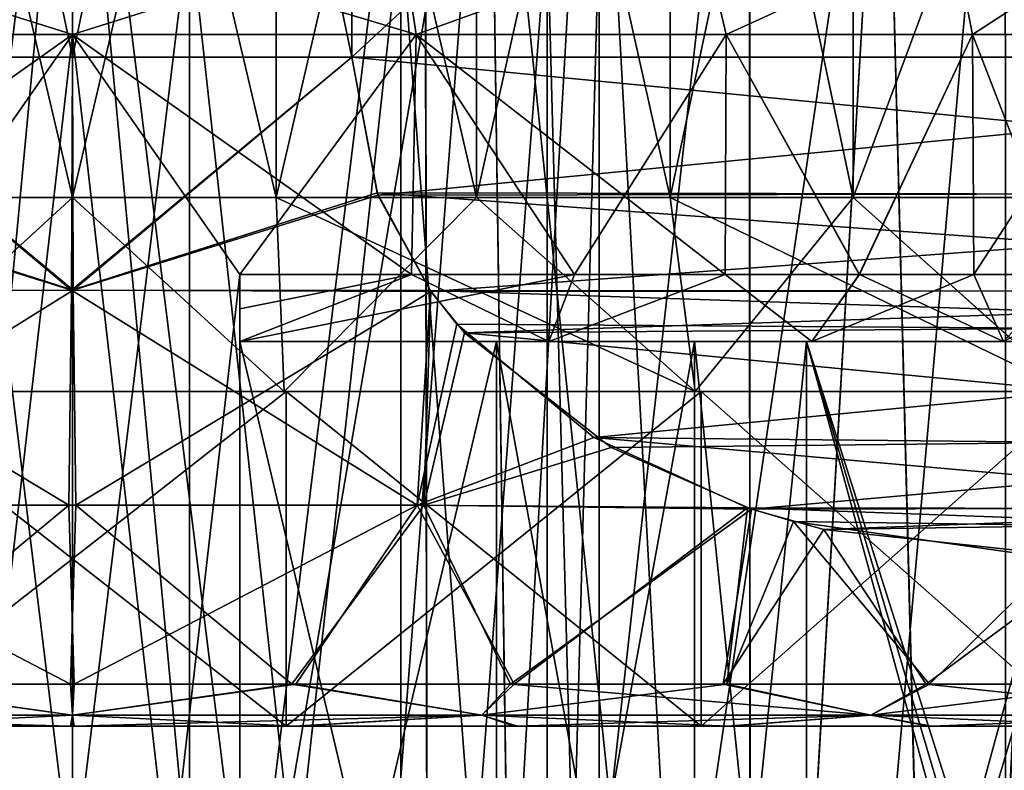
# Model space of a CAD drawing. Header units: metres. Extents: x -90 to 90, y -173 to 74.
# Tile 58 of 256: x -60.31 to -54.43, y 23.74 to 28.22. Entities that reach past the tile are written whole.
import ezdxf

# ---------------------------------------------------------------- set-up
doc = ezdxf.new("R2010")
doc.units = ezdxf.units.M
doc.layers.add('solid_509418', color=7, linetype='CONTINUOUS')

msp = doc.modelspace()

# ---------------------------------------------------------------- linework, layer by layer
at = {"layer": 'solid_509418'}
for points in [[(-60, 28, 13), (-60, 36, 13), (-61.669872, 36, 12.892304)], [(-61.669872, 28, 12.892304), (-60, 28, 13), (-61.669872, 36, 12.892304)], [(-61.669872, 28, -12.892304), (-61.669872, 36, -12.892304), (-60, 36, -13)], [(-60, 28, -13), (-61.669872, 28, -12.892304), (-60, 36, -13)], [(-58.330128, 28, 12.892304), (-58.330128, 36, 12.892304), (-60, 36, 13)], [(-60, 28, 13), (-58.330128, 28, 12.892304), (-60, 36, 13)], [(-60, 28, -13), (-60, 36, -13), (-58.330128, 36, -12.892304)], [(-58.330128, 28, -12.892304), (-60, 28, -13), (-58.330128, 36, -12.892304)], [(-58.330128, 28, 12.892304), (-49.669872, 36, 7.892305), (-58.330128, 36, 12.892304)], [(-58.330128, 28, 12.892304), (-49.669872, 28, 7.892305), (-49.669872, 36, 7.892305)], [(-49.669872, 28, -7.892305), (-58.330128, 36, -12.892304), (-49.669872, 36, -7.892305)], [(-58.330128, 28, -12.892304), (-58.330128, 36, -12.892304), (-49.669872, 28, -7.892305)], [(-61.218002, 27.162001, 9.23553), (-61.218494, 32.338001, 9.235465), (-60.000431, 32.338001, 9.3155)], [(-61.218182, 27.162001, -9.235506), (-60.000088, 27.162001, -9.3155), (-61.217628, 32.338001, -9.235579)], [(-59.999912, 27.162001, 9.3155), (-61.218002, 27.162001, 9.23553), (-60.000431, 32.338001, 9.3155)], [(-60.000088, 27.162001, -9.3155), (-59.999569, 32.338001, -9.3155), (-61.217628, 32.338001, -9.235579)], [(-59.999912, 27.162001, 9.3155), (-60.000431, 32.338001, 9.3155), (-58.782372, 32.338001, 9.235579)], [(-60.000088, 27.162001, -9.3155), (-58.781998, 27.162001, -9.23553), (-59.999569, 32.338001, -9.3155)], [(-58.781818, 27.162001, 9.235506), (-59.999912, 27.162001, 9.3155), (-58.782372, 32.338001, 9.235579)], [(-58.781998, 27.162001, -9.23553), (-58.781506, 32.338001, -9.235465), (-59.999569, 32.338001, -9.3155)], [(-58.781818, 27.162001, 9.235506), (-58.782372, 32.338001, 9.235579), (-57.584755, 32.338001, 8.996951)], [(-58.781998, 27.162001, -9.23553), (-57.584358, 27.162001, -8.996844), (-58.781506, 32.338001, -9.235465)], [(-57.584179, 27.162001, 8.996797), (-58.781818, 27.162001, 9.235506), (-57.584755, 32.338001, 8.996951)], [(-57.584358, 27.162001, -8.996844), (-57.5839, 32.338001, -8.996721), (-58.781506, 32.338001, -9.235465)], [(-57.584179, 27.162001, 8.996797), (-57.584755, 32.338001, 8.996951), (-56.427856, 32.338001, 8.603392)], [(-57.584358, 27.162001, -8.996844), (-56.427448, 27.162001, -8.603221), (-57.5839, 32.338001, -8.996721)], [(-56.427277, 27.162001, 8.60315), (-57.584179, 27.162001, 8.996797), (-56.427856, 32.338001, 8.603392)], [(-56.427448, 27.162001, -8.603221), (-56.427032, 32.338001, -8.603049), (-57.5839, 32.338001, -8.996721)], [(-56.427277, 27.162001, 8.60315), (-56.427856, 32.338001, 8.603392), (-55.332489, 32.338001, 8.061817)], [(-56.427448, 27.162001, -8.603221), (-55.332092, 27.161999, -8.061587), (-56.427032, 32.338001, -8.603049)], [(-55.331936, 27.161999, 8.061497), (-56.427277, 27.162001, 8.60315), (-55.332489, 32.338001, 8.061817)], [(-55.332092, 27.161999, -8.061587), (-55.331738, 32.338001, -8.06138), (-56.427032, 32.338001, -8.603049)], [(-55.331936, 27.161999, 8.061497), (-55.332489, 32.338001, 8.061817), (-53.404068, 32.338001, 6.578163)], [(-55.332092, 27.161999, -8.061587), (-53.403709, 27.162001, -6.577804), (-55.331738, 32.338001, -8.06138)], [(-53.403587, 27.162001, 6.577681), (-55.331936, 27.161999, 8.061497), (-53.404068, 32.338001, 6.578163)], [(-53.403709, 27.162001, -6.577804), (-53.403477, 32.338001, -6.577569), (-55.331738, 32.338001, -8.06138)], [(-62.132759, 13.8, 6.56205), (-60, 31, 6.9), (-60, 13.8, 6.9)], [(-62.107113, 30.999996, 6.570394), (-60, 31, 6.9), (-62.132759, 13.8, 6.56205)], [(-62.107971, 30.999996, -6.570118), (-62.132759, 13.8, -6.56205), (-60, 13.8, -6.9)], [(-62.107971, 30.999996, -6.570118), (-60, 13.8, -6.9), (-60, 31, -6.9)], [(-57.867241, 13.8, -6.56205), (-57.892887, 30.999996, -6.570394), (-60, 31, -6.9)], [(-60, 13.8, -6.9), (-57.867241, 13.8, -6.56205), (-60, 31, -6.9)], [(-60, 13.8, 6.9), (-60, 31, 6.9), (-57.892029, 30.999996, 6.570118)], [(-57.867241, 13.8, 6.56205), (-60, 13.8, 6.9), (-57.892029, 30.999996, 6.570118)], [(-57.867241, 13.8, -6.56205), (-56.884823, 31.000002, -6.156758), (-57.892887, 30.999996, -6.570394)], [(-57.867241, 13.8, 6.56205), (-57.892029, 30.999996, 6.570118), (-56.883896, 31.000004, 6.15629)], [(-57.867241, 13.8, 6.56205), (-56.883896, 31.000004, 6.15629), (-55.953003, 30.999994, 5.588542)], [(-57.867241, 13.8, -6.56205), (-55.944126, 13.8, -5.581933), (-56.884823, 31.000002, -6.156758)], [(-55.944126, 13.8, 5.581933), (-57.867241, 13.8, 6.56205), (-55.953003, 30.999994, 5.588542)], [(-55.944126, 13.8, -5.581933), (-55.953777, 30.999996, -5.589104), (-56.884823, 31.000002, -6.156758)], [(-55.944126, 13.8, -5.581933), (-54.423656, 31.000002, -4.063793), (-55.953777, 30.999996, -5.589104)], [(-55.944126, 13.8, 5.581933), (-55.953003, 30.999994, 5.588542), (-54.423149, 31.000002, 4.063094)], [(-55.944126, 13.8, -5.581933), (-54.418068, 13.8, -4.055875), (-54.423656, 31.000002, -4.063793)], [(-54.418068, 13.8, 4.055875), (-55.944126, 13.8, 5.581933), (-54.423149, 31.000002, 4.063094)], [(-61.363445, 15.961881, -10.388408), (-62.490585, 30.499996, -10.17718), (-60, 30.5, -10.4775)], [(-60, 15.961881, 10.4775), (-60, 30.5, 10.4775), (-62.490532, 30.499996, 10.177193)], [(-61.364315, 15.961881, 10.388294), (-60, 15.961881, 10.4775), (-62.490532, 30.499996, 10.177193)], [(-61.363445, 15.961881, -10.388408), (-60, 30.5, -10.4775), (-60, 15.961881, -10.4775)], [(-57.509468, 30.499996, -10.177193), (-60, 15.961881, -10.4775), (-60, 30.5, -10.4775)], [(-58.636555, 15.961881, 10.388408), (-60, 30.5, 10.4775), (-60, 15.961881, 10.4775)], [(-58.636555, 15.961881, 10.388408), (-57.509415, 30.499996, 10.17718), (-60, 30.5, 10.4775)], [(-58.635685, 15.961881, -10.388294), (-60, 15.961881, -10.4775), (-57.509468, 30.499996, -10.177193)], [(-58.636555, 15.961881, 10.388408), (-57.296467, 15.961881, 10.122693), (-57.509415, 30.499996, 10.17718)], [(-57.2948, 15.961881, -10.122248), (-58.635685, 15.961881, -10.388294), (-57.509468, 30.499996, -10.177193)], [(-57.2948, 15.961881, -10.122248), (-57.509468, 30.499996, -10.177193), (-55.145027, 30.5, -9.284785)], [(-55.999039, 15.961881, 9.683507), (-55.144958, 30.5, 9.284749), (-57.509415, 30.499996, 10.17718)], [(-57.296467, 15.961881, 10.122693), (-55.999039, 15.961881, 9.683507), (-57.509415, 30.499996, 10.17718)], [(-55.996326, 15.961881, -9.682386), (-57.2948, 15.961881, -10.122248), (-55.145027, 30.5, -9.284785)], [(-55.999039, 15.961881, 9.683507), (-54.770065, 15.961881, 9.078865), (-55.144958, 30.5, 9.284749)], [(-54.765896, 15.961881, -9.076462), (-55.996326, 15.961881, -9.682386), (-55.145027, 30.5, -9.284785)], [(-54.765896, 15.961881, -9.076462), (-55.145027, 30.5, -9.284785), (-54.059139, 30.5, -8.630422)], [(-54.770065, 15.961881, 9.078865), (-54.059074, 30.5, 8.630378), (-55.144958, 30.5, 9.284749)], [(-54.770065, 15.961881, 9.078865), (-53.62952, 15.961881, 8.318354), (-54.059074, 30.5, 8.630378)], [(-53.625202, 15.961881, -8.315045), (-54.765896, 15.961881, -9.076462), (-54.059139, 30.5, -8.630422)], [(-60.700691, 28.799999, -3.071033), (-60.700691, 17.299999, -3.071033), (-59.299309, 17.299999, -3.071033)], [(-60.700691, 28.799999, -3.071033), (-59.299309, 17.299999, -3.071033), (-59.299309, 28.799999, -3.071033)], [(-59.299309, 28.799999, 3.071033), (-59.299309, 17.299999, 3.071033), (-60.700691, 17.299999, 3.071033)], [(-60.700691, 28.799999, 3.071033), (-59.299309, 28.799999, 3.071033), (-60.700691, 17.299999, 3.071033)], [(-59.299309, 28.799999, -3.071033), (-59.299309, 17.299999, -3.071033), (-58.035828, 17.299999, -2.462604)], [(-59.299309, 28.799999, -3.071033), (-58.035828, 17.299999, -2.462604), (-58.035828, 28.799999, -2.462604)], [(-58.035828, 28.799999, 2.462604), (-58.035828, 17.299999, 2.462604), (-59.299309, 17.299999, 3.071033)], [(-59.299309, 28.799999, 3.071033), (-58.035828, 28.799999, 2.462604), (-59.299309, 17.299999, 3.071033)], [(-58.035828, 28.799999, -2.462604), (-58.035828, 17.299999, -2.462604), (-57.162048, 17.299999, -1.366794)], [(-58.035828, 28.799999, -2.462604), (-57.162048, 17.299999, -1.366794), (-57.162048, 28.799999, -1.366794)], [(-57.162048, 28.799999, 1.366794), (-57.162048, 17.299999, 1.366794), (-58.035828, 17.299999, 2.462604)], [(-58.035828, 28.799999, 2.462604), (-57.162048, 28.799999, 1.366794), (-58.035828, 17.299999, 2.462604)], [(-57.162048, 28.799999, -1.366794), (-57.162048, 17.299999, -1.366794), (-56.849998, 17.299999)], [(-56.849998, 28.799999), (-56.849998, 17.299999), (-57.162048, 17.299999, 1.366794)], [(-57.162048, 28.799999, -1.366794), (-56.849998, 17.299999), (-56.849998, 28.799999)], [(-57.162048, 28.799999, 1.366794), (-56.849998, 28.799999), (-57.162048, 17.299999, 1.366794)], [(-61.960724, 28.753868, 6.677609), (-62.054962, 28.136932, 6.324526), (-60, 28.136932, 6.65)], [(-60, 28.753868, -6.959518), (-60, 28.136932, -6.65), (-62.054962, 28.136932, -6.324526)], [(-60, 28.753868, -6.959518), (-62.054962, 28.136932, -6.324526), (-61.960724, 28.753868, -6.677609)], [(-61.960724, 28.753868, 6.677609), (-60, 28.136932, 6.65), (-60, 28.753868, 6.959518)], [(-60, 28.753868, 6.959518), (-60, 28.136932, 6.65), (-57.945038, 28.136932, 6.324526)], [(-58.039276, 28.753868, 6.677609), (-60, 28.753868, 6.959518), (-57.945038, 28.136932, 6.324526)], [(-58.039276, 28.753868, -6.677609), (-57.945038, 28.136932, -6.324526), (-60, 28.136932, -6.65)], [(-58.039276, 28.753868, -6.677609), (-60, 28.136932, -6.65), (-60, 28.753868, -6.959518)], [(-58.039276, 28.753868, 6.677609), (-57.945038, 28.136932, 6.324526), (-56.2374, 28.753868, 5.854719)], [(-56.2374, 28.753868, -5.854719), (-57.945038, 28.136932, -6.324526), (-58.039276, 28.753868, -6.677609)], [(-56.2374, 28.753868, 5.854719), (-57.945038, 28.136932, 6.324526), (-56.091228, 28.136932, 5.379963)], [(-56.2374, 28.753868, -5.854719), (-56.091228, 28.136932, -5.379963), (-57.945038, 28.136932, -6.324526)], [(-56.2374, 28.753868, 5.854719), (-56.091228, 28.136932, 5.379963), (-54.740349, 28.753868, 4.557515)], [(-54.740349, 28.753868, -4.557515), (-56.091228, 28.136932, -5.379963), (-56.2374, 28.753868, -5.854719)], [(-54.740349, 28.753868, 4.557515), (-56.091228, 28.136932, 5.379963), (-54.620037, 28.136932, 3.908772)], [(-54.740349, 28.753868, -4.557515), (-54.620037, 28.136932, -3.908772), (-56.091228, 28.136932, -5.379963)], [(-54.740349, 28.753868, 4.557515), (-54.620037, 28.136932, 3.908772), (-53.669399, 28.753868, 2.891088)], [(-53.669399, 28.753868, -2.891088), (-54.620037, 28.136932, -3.908772), (-54.740349, 28.753868, -4.557515)], [(-53.669399, 28.753868, 2.891088), (-54.620037, 28.136932, 3.908772), (-53.675472, 28.136932, 2.054963)], [(-53.669399, 28.753868, -2.891088), (-53.675472, 28.136932, -2.054963), (-54.620037, 28.136932, -3.908772)], [(-61, 26.700006, 6.574382), (-60, 28.136932, 6.65), (-62.054962, 28.136932, 6.324526)], [(-62.026562, 26.700006, -6.333683), (-62.054962, 28.136932, -6.324526), (-60, 28.136932, -6.65)], [(-62.026562, 26.700006, -6.333683), (-60, 28.136932, -6.65), (-61, 26.700006, -6.574382)], [(-61, 26.700006, 6.574382), (-60, 17.963068, 6.65), (-60, 28.136932, 6.65)], [(-61, 19.399994, -6.574382), (-60, 28.136932, -6.65), (-60, 17.963068, -6.65)], [(-61, 19.399994, -6.574382), (-61, 26.700006, -6.574382), (-60, 28.136932, -6.65)], [(-57.973438, 26.700006, 6.333683), (-57.945038, 28.136932, 6.324526), (-60, 28.136932, 6.65)], [(-59, 19.399994, 6.574382), (-60, 28.136932, 6.65), (-60, 17.963068, 6.65)], [(-59, 19.399994, 6.574382), (-59, 26.700006, 6.574382), (-60, 28.136932, 6.65)], [(-57.973438, 26.700006, 6.333683), (-60, 28.136932, 6.65), (-59, 26.700006, 6.574382)], [(-59, 26.700006, -6.574382), (-60, 17.963068, -6.65), (-60, 28.136932, -6.65)], [(-59, 26.700006, -6.574382), (-60, 28.136932, -6.65), (-57.945038, 28.136932, -6.324526)], [(-57.973446, 26.700006, -6.333686), (-59, 26.700006, -6.574382), (-57.945038, 28.136932, -6.324526)], [(-56.997791, 26.700006, -5.933737), (-57.973446, 26.700006, -6.333686), (-57.945038, 28.136932, -6.324526)], [(-57.973438, 26.700006, 6.333683), (-56.997776, 26.700006, 5.933731), (-57.945038, 28.136932, 6.324526)], [(-56.097614, 26.700006, 5.384596), (-56.091228, 28.136932, 5.379963), (-57.945038, 28.136932, 6.324526)], [(-56.997776, 26.700006, 5.933731), (-56.097614, 26.700006, 5.384596), (-57.945038, 28.136932, 6.324526)], [(-56.997791, 26.700006, -5.933737), (-57.945038, 28.136932, -6.324526), (-56.091228, 28.136932, -5.379963)], [(-56.09763, 26.700006, -5.384609), (-56.997791, 26.700006, -5.933737), (-56.091228, 28.136932, -5.379963)], [(-55.295746, 26.700006, -4.700264), (-56.09763, 26.700006, -5.384609), (-56.091228, 28.136932, -5.379963)], [(-56.097614, 26.700006, 5.384596), (-55.295723, 26.700006, 4.700242), (-56.091228, 28.136932, 5.379963)], [(-55.295723, 26.700006, 4.700242), (-54.620037, 28.136932, 3.908772), (-56.091228, 28.136932, 5.379963)], [(-55.295746, 26.700006, -4.700264), (-56.091228, 28.136932, -5.379963), (-54.620037, 28.136932, -3.908772)], [(-54.611973, 26.700006, -3.897648), (-55.295746, 26.700006, -4.700264), (-54.620037, 28.136932, -3.908772)], [(-55.295723, 26.700006, 4.700242), (-54.611942, 26.700006, 3.897608), (-54.620037, 28.136932, 3.908772)], [(-54.063164, 26.700006, 2.996078), (-53.675472, 28.136932, 2.054963), (-54.620037, 28.136932, 3.908772)], [(-54.611942, 26.700006, 3.897608), (-54.063164, 26.700006, 2.996078), (-54.620037, 28.136932, 3.908772)], [(-54.611973, 26.700006, -3.897648), (-54.620037, 28.136932, -3.908772), (-53.675472, 28.136932, -2.054963)], [(-54.06319, 26.700006, -2.99613), (-54.611973, 26.700006, -3.897648), (-53.675472, 28.136932, -2.054963)], [(-60.004772, 26.60667, -12.80194), (-61.826733, 27.174551, -12.801743), (-61.669872, 28, -12.892304)], [(-61.821011, 27.189516, 12.805046), (-59.995228, 26.60667, 12.80194), (-61.669872, 28, 12.892304)], [(-59.995228, 26.60667, 12.80194), (-60, 28, 13), (-61.669872, 28, 12.892304)], [(-60.004772, 26.60667, -12.80194), (-61.669872, 28, -12.892304), (-60, 28, -13)], [(-60.004772, 26.60667, -12.80194), (-60, 28, -13), (-58.330128, 28, -12.892304)], [(-58.178989, 27.189516, -12.805046), (-60.004772, 26.60667, -12.80194), (-58.330128, 28, -12.892304)], [(-59.995228, 26.60667, 12.80194), (-58.330128, 28, 12.892304), (-60, 28, 13)], [(-59.995228, 26.60667, 12.80194), (-58.173267, 27.174551, 12.801743), (-58.330128, 28, 12.892304)], [(-58.173267, 27.174551, 12.801743), (-49.669872, 28, 7.892305), (-58.330128, 28, 12.892304)], [(-49.826874, 27.17421, -7.982948), (-58.330128, 28, -12.892304), (-49.669872, 28, -7.892305)], [(-58.178989, 27.189516, -12.805046), (-58.330128, 28, -12.892304), (-49.826874, 27.17421, -7.982948)], [(-58.173267, 27.174551, 12.801743), (-49.820816, 27.190025, 7.979452), (-49.669872, 28, 7.892305)], [(-60.004772, 26.60667, -12.80194), (-62.143505, 26.598705, -12.618853), (-61.826733, 27.174551, -12.801743)], [(-61.821011, 27.189516, 12.805046), (-62.139816, 26.604078, 12.620982), (-59.995228, 26.60667, 12.80194)], [(-60.000088, 27.162001, -9.3155), (-61.265732, 26, -10.400743), (-58.734447, 26, -10.400765)], [(-61.218182, 27.162001, -9.235506), (-61.265732, 26, -10.400743), (-60.000088, 27.162001, -9.3155)], [(-59.999912, 27.162001, 9.3155), (-58.734268, 26, 10.400743), (-61.265553, 26, 10.400765)], [(-59.999912, 27.162001, 9.3155), (-61.265553, 26, 10.400765), (-61.218002, 27.162001, 9.23553)], [(-58.178989, 27.189516, -12.805046), (-57.860184, 26.604078, -12.620982), (-60.004772, 26.60667, -12.80194)], [(-60.000088, 27.162001, -9.3155), (-58.734447, 26, -10.400765), (-58.781998, 27.162001, -9.23553)], [(-58.781818, 27.162001, 9.235506), (-58.734268, 26, 10.400743), (-59.999912, 27.162001, 9.3155)], [(-59.995228, 26.60667, 12.80194), (-57.856495, 26.598705, 12.618853), (-58.173267, 27.174551, 12.801743)], [(-58.781998, 27.162001, -9.23553), (-58.734447, 26, -10.400765), (-56.276699, 26, -9.79349)], [(-58.781998, 27.162001, -9.23553), (-56.276699, 26, -9.79349), (-57.584358, 27.162001, -8.996844)], [(-57.584179, 27.162001, 8.996797), (-58.734268, 26, 10.400743), (-58.781818, 27.162001, 9.235506)], [(-57.584179, 27.162001, 8.996797), (-56.276524, 26, 9.793424), (-58.734268, 26, 10.400743)], [(-58.178989, 27.189516, -12.805046), (-49.826874, 27.17421, -7.982948), (-50.143372, 26.598894, -8.165679)], [(-58.178989, 27.189516, -12.805046), (-50.143372, 26.598894, -8.165679), (-57.860184, 26.604078, -12.620982)], [(-57.856495, 26.598705, 12.618853), (-49.820816, 27.190025, 7.979452), (-58.173267, 27.174551, 12.801743)], [(-57.856495, 26.598705, 12.618853), (-50.139805, 26.604099, 8.16362), (-49.820816, 27.190025, 7.979452)], [(-57.584358, 27.162001, -8.996844), (-56.276699, 26, -9.79349), (-56.427448, 27.162001, -8.603221)], [(-56.427277, 27.162001, 8.60315), (-56.276524, 26, 9.793424), (-57.584179, 27.162001, 8.996797)], [(-56.427448, 27.162001, -8.603221), (-56.276699, 26, -9.79349), (-54.036434, 26, -8.614727)], [(-56.427448, 27.162001, -8.603221), (-54.036434, 26, -8.614727), (-55.332092, 27.161999, -8.061587)], [(-55.331936, 27.161999, 8.061497), (-56.276524, 26, 9.793424), (-56.427277, 27.162001, 8.60315)], [(-55.331936, 27.161999, 8.061497), (-54.036285, 26, 8.614626), (-56.276524, 26, 9.793424)], [(-55.332092, 27.161999, -8.061587), (-54.036434, 26, -8.614727), (-53.403709, 27.162001, -6.577804)], [(-53.403587, 27.162001, 6.577681), (-54.036285, 26, 8.614626), (-55.331936, 27.161999, 8.061497)], [(-61, 26.700006, 6.574382), (-61, 19.399994, 6.574382), (-60, 17.963068, 6.65)], [(-59, 26.700006, -6.574382), (-59, 19.399994, -6.574382), (-60, 17.963068, -6.65)], [(-59, 26.496225, 6.368184), (-59, 26.700006, 6.574382), (-59, 19.399994, 6.574382)], [(-57.973438, 26.700006, 6.333683), (-59, 26.700006, 6.574382), (-59, 26.496225, 6.368184)], [(-59, 26.496225, 6.368184), (-59, 26.299999, 6.169481), (-57.973438, 26.700006, 6.333683)], [(-57.151707, 26.299999, 5.563205), (-57.973438, 26.700006, 6.333683), (-59, 26.299999, 6.169481)], [(-59, 19.603773, -6.368184), (-59, 19.399994, -6.574382), (-59, 26.700006, -6.574382)], [(-59, 26.495544, -6.367493), (-59, 26.700006, -6.574382), (-57.973446, 26.700006, -6.333686)], [(-59, 19.799999, -4.387482), (-59, 19.799999, -6.169481), (-59, 26.700006, -6.574382)], [(-59, 19.603773, -6.368184), (-59, 26.700006, -6.574382), (-59, 19.799999, -6.169481)], [(-59, 26.495544, -6.367493), (-59, 19.799999, -4.387482), (-59, 26.700006, -6.574382)], [(-59, 26.299999, -6.169481), (-57.973446, 26.700006, -6.333686), (-56.997791, 26.700006, -5.933737)], [(-59, 26.495544, -6.367493), (-57.973446, 26.700006, -6.333686), (-59, 26.299999, -6.169481)], [(-59, 26.299999, -6.169481), (-56.997791, 26.700006, -5.933737), (-57.151794, 26.299999, -5.563251)], [(-57.151707, 26.299999, 5.563205), (-56.997776, 26.700006, 5.933731), (-57.973438, 26.700006, 6.333683)], [(-57.151794, 26.299999, -5.563251), (-56.997791, 26.700006, -5.933737), (-56.09763, 26.700006, -5.384609)], [(-57.151794, 26.299999, -5.563251), (-56.09763, 26.700006, -5.384609), (-55.579155, 26.299999, -4.417914)], [(-57.151707, 26.299999, 5.563205), (-56.097614, 26.700006, 5.384596), (-56.997776, 26.700006, 5.933731)], [(-55.579052, 26.299999, 4.417811), (-56.097614, 26.700006, 5.384596), (-57.151707, 26.299999, 5.563205)], [(-55.579155, 26.299999, -4.417914), (-56.09763, 26.700006, -5.384609), (-55.295746, 26.700006, -4.700264)], [(-55.579052, 26.299999, 4.417811), (-55.295723, 26.700006, 4.700242), (-56.097614, 26.700006, 5.384596)], [(-55.612518, 19.799999, 1), (-53.830517, 19.799999, 1), (-53.425617, 26.700006, 1)], [(-53.631496, 26.496542, 1), (-55.612518, 19.799999, 1), (-53.425617, 26.700006, 1)], [(-55.579155, 26.299999, -4.417914), (-55.295746, 26.700006, -4.700264), (-54.611973, 26.700006, -3.897648)], [(-55.579155, 26.299999, -4.417914), (-54.611973, 26.700006, -3.897648), (-54.43433, 26.299999, -2.843435)], [(-54.434277, 26.299999, 2.843322), (-55.295723, 26.700006, 4.700242), (-55.579052, 26.299999, 4.417811)], [(-54.434277, 26.299999, 2.843322), (-54.611942, 26.700006, 3.897608), (-55.295723, 26.700006, 4.700242)], [(-54.43433, 26.299999, -2.843435), (-54.611973, 26.700006, -3.897648), (-54.06319, 26.700006, -2.99613)], [(-54.434277, 26.299999, 2.843322), (-54.063164, 26.700006, 2.996078), (-54.611942, 26.700006, 3.897608)], [(-54.43433, 26.299999, -2.843435), (-54.06319, 26.700006, -2.99613), (-53.664326, 26.700006, -2.020334)], [(-54.43433, 26.299999, -2.843435), (-53.664326, 26.700006, -2.020334), (-53.830517, 26.299999, -1)], [(-53.830517, 26.299999, 1), (-54.063164, 26.700006, 2.996078), (-54.434277, 26.299999, 2.843322)], [(-60.004772, 26.60667, -12.80194), (-60.020672, 25.321339, -12.221922), (-62.143505, 26.598705, -12.618853)], [(-62.139816, 26.604078, 12.620982), (-62.060368, 25.321339, 12.04702), (-59.995228, 26.60667, 12.80194)], [(-59.995228, 26.60667, 12.80194), (-62.060368, 25.321339, 12.04702), (-59.979328, 25.321339, 12.221922)], [(-60.004772, 26.60667, -12.80194), (-57.939632, 25.321339, -12.04702), (-60.020672, 25.321339, -12.221922)], [(-57.860184, 26.604078, -12.620982), (-57.939632, 25.321339, -12.04702), (-60.004772, 26.60667, -12.80194)], [(-59.995228, 26.60667, 12.80194), (-59.979328, 25.321339, 12.221922), (-57.856495, 26.598705, 12.618853)], [(-62.143505, 26.598705, -12.618853), (-60.020672, 25.321339, -12.221922), (-62.101105, 25.321339, -12.039982)], [(-57.856495, 26.598705, 12.618853), (-59.979328, 25.321339, 12.221922), (-57.898895, 25.321339, 12.039982)], [(-57.701805, 26.404497, -12.529544), (-57.939632, 25.321339, -12.04702), (-57.860184, 26.604078, -12.620982)], [(-57.655529, 26.352173, 12.502825), (-57.856495, 26.598705, 12.618853), (-57.898895, 25.321339, 12.039982)], [(-57.860184, 26.604078, -12.620982), (-50.143372, 26.598894, -8.165679), (-50.343479, 26.353275, -8.281211)], [(-57.701805, 26.404497, -12.529544), (-57.860184, 26.604078, -12.620982), (-50.343479, 26.353275, -8.281211)], [(-57.655529, 26.352173, 12.502825), (-50.139805, 26.604099, 8.16362), (-57.856495, 26.598705, 12.618853)], [(-57.655529, 26.352173, 12.502825), (-50.297344, 26.405472, 8.254576), (-50.139805, 26.604099, 8.16362)], [(-59, 26.496225, 6.368184), (-59, 19.399994, 6.574382), (-59, 26.299999, 6.169481)], [(-59, 26.495544, -6.367493), (-59, 26.299999, -6.169481), (-59, 19.799999, -4.387482)], [(-53.631496, 26.496542, 1), (-53.830517, 26.299999, 1), (-55.612518, 19.799999, 1)], [(-56.882854, 25.726233, -12.056722), (-57.939632, 25.321339, -12.04702), (-57.701805, 26.404497, -12.529544)], [(-56.882854, 25.726233, -12.056722), (-57.701805, 26.404497, -12.529544), (-50.343479, 26.353275, -8.281211)], [(-57.655529, 26.352173, 12.502825), (-51.115311, 25.727339, 8.72683), (-50.297344, 26.405472, 8.254576)], [(-56.779255, 25.66572, 11.996909), (-57.655529, 26.352173, 12.502825), (-57.898895, 25.321339, 12.039982)], [(-56.779255, 25.66572, 11.996909), (-51.115311, 25.727339, 8.72683), (-57.655529, 26.352173, 12.502825)], [(-56.882854, 25.726233, -12.056722), (-50.343479, 26.353275, -8.281211), (-51.218288, 25.667105, -8.786283)], [(-59, 26.299999, 4.387482), (-59, 26.299999, 6.169481), (-59, 19.399994, 6.574382)], [(-59, 19.604456, 6.367493), (-59, 26.299999, 4.387482), (-59, 19.399994, 6.574382)], [(-59, 26.299999, -4.387482), (-55.579155, 26.299999, -4.417914), (-54.43433, 26.299999, -2.843435)], [(-57.465439, 26.299999, -3.718333), (-59, 26.299999, -4.387482), (-54.43433, 26.299999, -2.843435)], [(-59, 26.299999, -6.169481), (-57.151794, 26.299999, -5.563251), (-55.579155, 26.299999, -4.417914)], [(-59, 26.299999, -4.387482), (-59, 26.299999, -6.169481), (-55.579155, 26.299999, -4.417914)], [(-59, 19.799999, -4.387482), (-59, 26.299999, -6.169481), (-59, 26.299999, -4.387482)], [(-59, 19.799999, -4.387482), (-59, 26.299999, -4.387482), (-57.465439, 26.299999, -3.718333)], [(-59, 19.799999, -4.387482), (-57.465439, 26.299999, -3.718333), (-57.465439, 19.799999, -3.718333)], [(-59, 26.299999, 4.387482), (-57.151707, 26.299999, 5.563205), (-59, 26.299999, 6.169481)], [(-59, 26.299999, 4.387482), (-55.579052, 26.299999, 4.417811), (-57.151707, 26.299999, 5.563205)], [(-59, 26.299999, 4.387482), (-57.465439, 26.299999, 3.718333), (-55.579052, 26.299999, 4.417811)], [(-57.465439, 19.799999, 3.718333), (-57.465439, 26.299999, 3.718333), (-59, 26.299999, 4.387482)], [(-59, 19.799999, 4.387482), (-59, 26.299999, 4.387482), (-59, 19.799999, 6.169481)], [(-59, 19.604456, 6.367493), (-59, 19.799999, 6.169481), (-59, 26.299999, 4.387482)], [(-57.465439, 19.799999, 3.718333), (-59, 26.299999, 4.387482), (-59, 19.799999, 4.387482)], [(-56.281666, 26.299999, -2.53456), (-57.465439, 26.299999, -3.718333), (-54.43433, 26.299999, -2.843435)], [(-57.465439, 19.799999, -3.718333), (-57.465439, 26.299999, -3.718333), (-56.281666, 26.299999, -2.53456)], [(-57.465439, 19.799999, -3.718333), (-56.281666, 26.299999, -2.53456), (-56.281666, 19.799999, -2.53456)], [(-57.465439, 26.299999, 3.718333), (-54.434277, 26.299999, 2.843322), (-55.579052, 26.299999, 4.417811)], [(-57.465439, 26.299999, 3.718333), (-56.281666, 26.299999, 2.53456), (-54.434277, 26.299999, 2.843322)], [(-56.281666, 19.799999, 2.53456), (-56.281666, 26.299999, 2.53456), (-57.465439, 26.299999, 3.718333)], [(-56.281666, 19.799999, 2.53456), (-57.465439, 26.299999, 3.718333), (-57.465439, 19.799999, 3.718333)], [(-56.281666, 26.299999, -2.53456), (-54.43433, 26.299999, -2.843435), (-53.830517, 26.299999, -1)], [(-55.612518, 26.299999, -1), (-56.281666, 26.299999, -2.53456), (-53.830517, 26.299999, -1)], [(-56.281666, 19.799999, -2.53456), (-56.281666, 26.299999, -2.53456), (-55.612518, 26.299999, -1)], [(-56.281666, 19.799999, -2.53456), (-55.612518, 26.299999, -1), (-55.612518, 19.799999, -1)], [(-56.281666, 26.299999, 2.53456), (-55.612518, 26.299999, 1), (-54.434277, 26.299999, 2.843322)], [(-55.612518, 19.799999, 1), (-55.612518, 26.299999, 1), (-56.281666, 26.299999, 2.53456)], [(-55.612518, 19.799999, 1), (-56.281666, 26.299999, 2.53456), (-56.281666, 19.799999, 2.53456)], [(-55.612518, 26.299999, -1), (-53.830517, 26.299999, -1), (-53.425617, 19.399994, -1)], [(-53.631603, 19.603565, -1), (-55.612518, 26.299999, -1), (-53.425617, 19.399994, -1)], [(-55.612518, 19.799999, -1), (-55.612518, 26.299999, -1), (-53.830517, 19.799999, -1)], [(-53.631603, 19.603565, -1), (-53.830517, 19.799999, -1), (-55.612518, 26.299999, -1)], [(-55.612518, 26.299999, 1), (-53.830517, 26.299999, 1), (-54.434277, 26.299999, 2.843322)], [(-55.612518, 19.799999, 1), (-53.830517, 26.299999, 1), (-55.612518, 26.299999, 1)], [(-61.277615, 26, -10.522661), (-61.277615, 24, -10.522661), (-58.722385, 24, -10.522661)], [(-61.277615, 26, -10.522661), (-58.722385, 24, -10.522661), (-58.722385, 26, -10.522661)], [(-58.722385, 26, 10.522661), (-58.722385, 24, 10.522661), (-61.277615, 24, 10.522661)], [(-61.277615, 26, 10.522661), (-58.722385, 26, 10.522661), (-61.277615, 24, 10.522661)], [(-61.265553, 26, 10.400765), (-58.722385, 26, 10.522661), (-61.277615, 26, 10.522661)], [(-58.734447, 26, -10.400765), (-61.277615, 26, -10.522661), (-58.722385, 26, -10.522661)], [(-58.734447, 26, -10.400765), (-61.265732, 26, -10.400743), (-61.277615, 26, -10.522661)], [(-61.265553, 26, 10.400765), (-58.734268, 26, 10.400743), (-58.722385, 26, 10.522661)], [(-58.734447, 26, -10.400765), (-58.722385, 26, -10.522661), (-56.241386, 26, -9.911188)], [(-56.276699, 26, -9.79349), (-58.734447, 26, -10.400765), (-56.241386, 26, -9.911188)], [(-58.734268, 26, 10.400743), (-56.241386, 26, 9.911188), (-58.722385, 26, 10.522661)], [(-58.734268, 26, 10.400743), (-56.276524, 26, 9.793424), (-56.241386, 26, 9.911188)], [(-58.722385, 26, -10.522661), (-58.722385, 24, -10.522661), (-56.241386, 24, -9.911188)], [(-58.722385, 26, -10.522661), (-56.241386, 24, -9.911188), (-56.241386, 26, -9.911188)], [(-56.241386, 26, 9.911188), (-56.241386, 24, 9.911188), (-58.722385, 24, 10.522661)], [(-58.722385, 26, 10.522661), (-56.241386, 26, 9.911188), (-58.722385, 24, 10.522661)], [(-56.276699, 26, -9.79349), (-56.241386, 26, -9.911188), (-53.978775, 26, -8.723756)], [(-54.036434, 26, -8.614727), (-56.276699, 26, -9.79349), (-53.978775, 26, -8.723756)], [(-56.276524, 26, 9.793424), (-53.978775, 26, 8.723756), (-56.241386, 26, 9.911188)], [(-56.276524, 26, 9.793424), (-54.036285, 26, 8.614626), (-53.978775, 26, 8.723756)], [(-56.241386, 26, -9.911188), (-56.241386, 24, -9.911188), (-53.978775, 24, -8.723756)], [(-56.241386, 26, -9.911188), (-53.978775, 24, -8.723756), (-53.978775, 26, -8.723756)], [(-53.978775, 26, 8.723756), (-53.978775, 24, 8.723756), (-56.241386, 24, 9.911188)], [(-56.241386, 26, 9.911188), (-53.978775, 26, 8.723756), (-56.241386, 24, 9.911188)], [(-56.882854, 25.726233, -12.056722), (-55.963261, 25.305733, -11.525795), (-57.939632, 25.321339, -12.04702)], [(-56.882854, 25.726233, -12.056722), (-51.218288, 25.667105, -8.786283), (-52.059387, 25.298288, -9.271892)], [(-56.882854, 25.726233, -12.056722), (-52.059387, 25.298288, -9.271892), (-55.963261, 25.305733, -11.525795)], [(-56.779255, 25.66572, 11.996909), (-55.940144, 25.29814, 11.512447), (-51.115311, 25.727339, 8.72683)], [(-51.115311, 25.727339, 8.72683), (-55.940144, 25.29814, 11.512447), (-52.036346, 25.305866, 9.258588)], [(-56.779255, 25.66572, 11.996909), (-57.898895, 25.321339, 12.039982), (-55.940144, 25.29814, 11.512447)], [(-61.312702, 24.25, -11.230732), (-62.101105, 25.321339, -12.039982), (-60.020672, 25.321339, -12.221922)], [(-62.060368, 25.321339, 12.04702), (-61.335384, 24.25, 11.228057), (-60.011417, 24.25, 11.307183)], [(-59.979328, 25.321339, 12.221922), (-62.060368, 25.321339, 12.04702), (-60.011417, 24.25, 11.307183)], [(-59.988583, 24.25, -11.307183), (-61.312702, 24.25, -11.230732), (-60.020672, 25.321339, -12.221922)], [(-59.988583, 24.25, -11.307183), (-60.020672, 25.321339, -12.221922), (-57.939632, 25.321339, -12.04702)], [(-59.979328, 25.321339, 12.221922), (-60.011417, 24.25, 11.307183), (-58.687298, 24.25, 11.230732)], [(-58.664616, 24.25, -11.228057), (-59.988583, 24.25, -11.307183), (-57.939632, 25.321339, -12.04702)], [(-57.898895, 25.321339, 12.039982), (-59.979328, 25.321339, 12.221922), (-58.687298, 24.25, 11.230732)], [(-57.898895, 25.321339, 12.039982), (-58.687298, 24.25, 11.230732), (-57.380497, 24.25, 10.999578)], [(-57.35828, 24.25, -10.994264), (-58.664616, 24.25, -11.228057), (-57.939632, 25.321339, -12.04702)], [(-57.35828, 24.25, -10.994264), (-57.939632, 25.321339, -12.04702), (-55.963261, 25.305733, -11.525795)], [(-55.940144, 25.29814, 11.512447), (-57.898895, 25.321339, 12.039982), (-57.380497, 24.25, 10.999578)], [(-55.940144, 25.29814, 11.512447), (-57.380497, 24.25, 10.999578), (-56.109928, 24.25, 10.616961)], [(-56.088543, 24.25, -10.609101), (-57.35828, 24.25, -10.994264), (-55.963261, 25.305733, -11.525795)], [(-55.50819, 25.175964, 11.26306), (-55.940144, 25.29814, 11.512447), (-56.109928, 24.25, 10.616961)], [(-56.088543, 24.25, -10.609101), (-55.963261, 25.305733, -11.525795), (-55.688999, 25.222818, -11.367448)], [(-55.963261, 25.305733, -11.525795), (-52.059387, 25.298288, -9.271892), (-52.488605, 25.176748, -9.519702)], [(-55.963261, 25.305733, -11.525795), (-52.488605, 25.176748, -9.519702), (-55.688999, 25.222818, -11.367448)], [(-52.036346, 25.305866, 9.258588), (-55.940144, 25.29814, 11.512447), (-55.50819, 25.175964, 11.26306)], [(-52.036346, 25.305866, 9.258588), (-55.50819, 25.175964, 11.26306), (-52.30835, 25.223558, 9.415629)], [(-54.876141, 24.25, -10.079613), (-56.088543, 24.25, -10.609101), (-55.688999, 25.222818, -11.367448)], [(-55.688999, 25.222818, -11.367448), (-52.488605, 25.176748, -9.519702), (-54.11412, 25.000965, -10.458193)], [(-54.876141, 24.25, -10.079613), (-55.688999, 25.222818, -11.367448), (-54.11412, 25.000965, -10.458193)], [(-52.30835, 25.223558, 9.415629), (-55.50819, 25.175964, 11.26306), (-53.882751, 25.001019, 10.324612)], [(-55.50819, 25.175964, 11.26306), (-56.109928, 24.25, 10.616961), (-54.896404, 24.25, 10.089888)], [(-53.882751, 25.001019, 10.324612), (-55.50819, 25.175964, 11.26306), (-54.896404, 24.25, 10.089888)], [(-53.882751, 25.001019, 10.324612), (-54.896404, 24.25, 10.089888), (-53.753422, 24.25, 9.425114)], [(-53.734364, 24.25, -9.412456), (-54.876141, 24.25, -10.079613), (-54.11412, 25.000965, -10.458193)], [(-60, 24.064585, 10.999305), (-61.335384, 24.25, 11.228057), (-62.447575, 24.064585, 10.723529)], [(-62.447575, 24.064585, -10.723529), (-61.312702, 24.25, -11.230732), (-60, 24.064585, -10.999305)], [(-60, 24.064585, 10.999305), (-60.011417, 24.25, 11.307183), (-61.335384, 24.25, 11.228057)], [(-60, 24.064585, -10.999305), (-61.312702, 24.25, -11.230732), (-59.988583, 24.25, -11.307183)], [(-60, 24.064585, 10.999305), (-58.687298, 24.25, 11.230732), (-60.011417, 24.25, 11.307183)], [(-57.552425, 24.064585, 10.723529), (-58.687298, 24.25, 11.230732), (-60, 24.064585, 10.999305)], [(-60, 24.064585, -10.999305), (-59.988583, 24.25, -11.307183), (-58.664616, 24.25, -11.228057)], [(-60, 24.064585, -10.999305), (-58.664616, 24.25, -11.228057), (-57.552425, 24.064585, -10.723529)], [(-57.552425, 24.064585, 10.723529), (-57.380497, 24.25, 10.999578), (-58.687298, 24.25, 11.230732)], [(-57.552425, 24.064585, -10.723529), (-58.664616, 24.25, -11.228057), (-57.35828, 24.25, -10.994264)], [(-55.227581, 24.064585, 9.91003), (-57.380497, 24.25, 10.999578), (-57.552425, 24.064585, 10.723529)], [(-57.552425, 24.064585, -10.723529), (-57.35828, 24.25, -10.994264), (-56.088543, 24.25, -10.609101)], [(-57.552425, 24.064585, -10.723529), (-56.088543, 24.25, -10.609101), (-55.227581, 24.064585, -9.91003)], [(-55.227581, 24.064585, 9.91003), (-56.109928, 24.25, 10.616961), (-57.380497, 24.25, 10.999578)], [(-55.227581, 24.064585, 9.91003), (-54.896404, 24.25, 10.089888), (-56.109928, 24.25, 10.616961)], [(-55.227581, 24.064585, -9.91003), (-56.088543, 24.25, -10.609101), (-54.876141, 24.25, -10.079613)], [(-53.142044, 24.064585, 8.599603), (-54.896404, 24.25, 10.089888), (-55.227581, 24.064585, 9.91003)], [(-55.227581, 24.064585, -9.91003), (-54.876141, 24.25, -10.079613), (-53.734364, 24.25, -9.412456)], [(-55.227581, 24.064585, -9.91003), (-53.734364, 24.25, -9.412456), (-53.142044, 24.064585, -8.599603)], [(-53.142044, 24.064585, 8.599603), (-53.753422, 24.25, 9.425114), (-54.896404, 24.25, 10.089888)], [(-62.447575, 24.064585, 10.723529), (-61.345585, 24, 10.560265), (-60.010677, 24, 10.645675)], [(-60, 24.064585, 10.999305), (-62.447575, 24.064585, 10.723529), (-60.010677, 24, 10.645675)], [(-62.447575, 24.064585, -10.723529), (-60, 24.064585, -10.999305), (-61.324387, 24, -10.562945)], [(-60, 24.064585, -10.999305), (-59.989323, 24, -10.645675), (-61.324387, 24, -10.562945)], [(-60, 24.064585, 10.999305), (-60.010677, 24, 10.645675), (-58.675613, 24, 10.562945)], [(-57.552425, 24.064585, 10.723529), (-60, 24.064585, 10.999305), (-58.675613, 24, 10.562945)], [(-60, 24.064585, -10.999305), (-57.552425, 24.064585, -10.723529), (-59.989323, 24, -10.645675)], [(-57.552425, 24.064585, -10.723529), (-58.654415, 24, -10.560265), (-59.989323, 24, -10.645675)], [(-57.552425, 24.064585, 10.723529), (-58.675613, 24, 10.562945), (-57.360615, 24, 10.313273)], [(-57.552425, 24.064585, -10.723529), (-57.33992, 24, -10.307956), (-58.654415, 24, -10.560265)], [(-57.552425, 24.064585, 10.723529), (-57.360615, 24, 10.313273), (-56.087944, 24, 9.900915)], [(-55.227581, 24.064585, 9.91003), (-57.552425, 24.064585, 10.723529), (-56.087944, 24, 9.900915)], [(-57.552425, 24.064585, -10.723529), (-55.227581, 24.064585, -9.91003), (-57.33992, 24, -10.307956)], [(-55.227581, 24.064585, -9.91003), (-56.068134, 24, -9.893066), (-57.33992, 24, -10.307956)], [(-55.227581, 24.064585, 9.91003), (-56.087944, 24, 9.900915), (-54.880039, 24, 9.333704)], [(-55.227581, 24.064585, -9.91003), (-54.861393, 24, -9.32345), (-56.068134, 24, -9.893066)], [(-55.227581, 24.064585, 9.91003), (-54.880039, 24, 9.333704), (-53.751762, 24, 8.6193)], [(-53.142044, 24.064585, 8.599603), (-55.227581, 24.064585, 9.91003), (-53.751762, 24, 8.6193)], [(-55.227581, 24.064585, -9.91003), (-53.142044, 24.064585, -8.599603), (-54.861393, 24, -9.32345)], [(-53.142044, 24.064585, -8.599603), (-53.734367, 24, -8.606666), (-54.861393, 24, -9.32345)], [(-58.675613, 24, 10.562945), (-61.345585, 24, 10.560265), (-61.277615, 24, 10.522661)], [(-58.675613, 24, 10.562945), (-60.010677, 24, 10.645675), (-61.345585, 24, 10.560265)], [(-61.324387, 24, -10.562945), (-58.722385, 24, -10.522661), (-61.277615, 24, -10.522661)], [(-61.324387, 24, -10.562945), (-58.654415, 24, -10.560265), (-58.722385, 24, -10.522661)], [(-61.324387, 24, -10.562945), (-59.989323, 24, -10.645675), (-58.654415, 24, -10.560265)], [(-58.675613, 24, 10.562945), (-61.277615, 24, 10.522661), (-58.722385, 24, 10.522661)], [(-57.33992, 24, -10.307956), (-56.241386, 24, -9.911188), (-58.722385, 24, -10.522661)], [(-58.654415, 24, -10.560265), (-57.33992, 24, -10.307956), (-58.722385, 24, -10.522661)], [(-57.360615, 24, 10.313273), (-58.722385, 24, 10.522661), (-56.241386, 24, 9.911188)], [(-57.360615, 24, 10.313273), (-58.675613, 24, 10.562945), (-58.722385, 24, 10.522661)], [(-56.087944, 24, 9.900915), (-57.360615, 24, 10.313273), (-56.241386, 24, 9.911188)], [(-57.33992, 24, -10.307956), (-56.068134, 24, -9.893066), (-56.241386, 24, -9.911188)], [(-54.861393, 24, -9.32345), (-53.978775, 24, -8.723756), (-56.241386, 24, -9.911188)], [(-56.068134, 24, -9.893066), (-54.861393, 24, -9.32345), (-56.241386, 24, -9.911188)], [(-56.087944, 24, 9.900915), (-56.241386, 24, 9.911188), (-53.978775, 24, 8.723756)], [(-54.880039, 24, 9.333704), (-56.087944, 24, 9.900915), (-53.978775, 24, 8.723756)], [(-53.751762, 24, 8.6193), (-54.880039, 24, 9.333704), (-53.978775, 24, 8.723756)], [(-54.861393, 24, -9.32345), (-53.734367, 24, -8.606666), (-53.978775, 24, -8.723756)]]:
    msp.add_3dface(points, dxfattribs=at)

doc.saveas('drawing.dxf')
